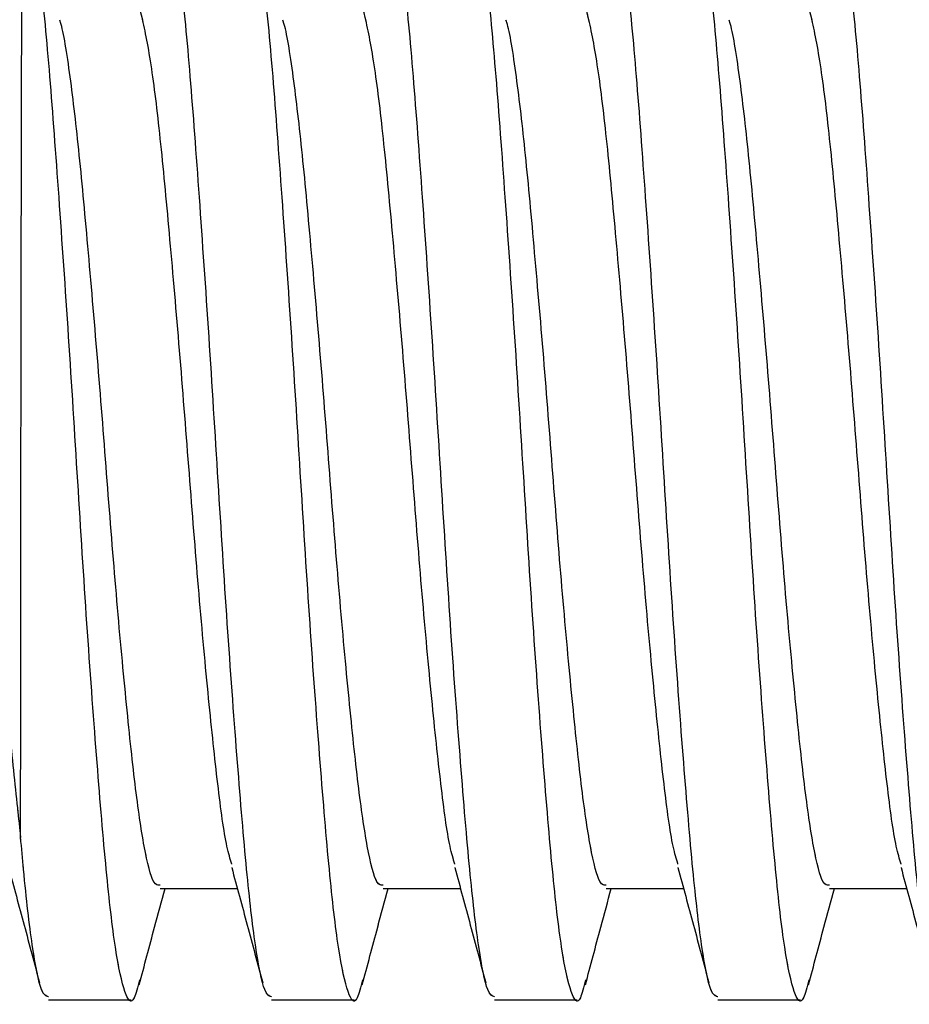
# Model space of a CAD drawing. Header units: inches. Extents: x 0.1 to 16.9, y 0.1 to 10.9.
# Tile 69 of 235: x 6.2692 to 6.3223, y 2.4881 to 2.547. Entities that reach past the tile are written whole.
import ezdxf

# ---------------------------------------------------------------- set-up
doc = ezdxf.new("R2010")
doc.units = ezdxf.units.IN
doc.header["$MEASUREMENT"] = 0
doc.linetypes.add('PHANTOM', pattern=[0.5, 0.25, -0.05, 0.05, -0.05, 0.05, -0.05])

msp = doc.modelspace()

# ---------------------------------------------------------------- linework, layer by layer
at = {"color": 7, "linetype": 'Continuous', "lineweight": 25}
for p, q in [((6.277562, 2.49504), (6.28218, 2.49504)), ((6.290896, 2.49504), (6.295513, 2.49504)), ((6.304229, 2.49504), (6.308846, 2.49504)), ((6.317562, 2.49504), (6.32218, 2.49504)), ((6.270889, 2.488374), (6.27583, 2.488374)), ((6.284222, 2.488374), (6.289164, 2.488374)), ((6.297556, 2.488374), (6.302497, 2.488374)), ((6.310889, 2.488374), (6.31583, 2.488374))]:
    msp.add_line(p, q, dxfattribs=at)
at = {"color": 7, "linetype": 'PHANTOM', "lineweight": 18}
for p, q in [((6.277562, 2.49504), (6.28218, 2.49504)), ((6.277562, 2.49504), (6.28218, 2.49504)), ((6.277562, 2.49504), (6.28218, 2.49504)), ((6.290896, 2.49504), (6.295513, 2.49504)), ((6.290896, 2.49504), (6.295513, 2.49504)), ((6.290896, 2.49504), (6.295513, 2.49504)), ((6.304229, 2.49504), (6.308846, 2.49504)), ((6.304229, 2.49504), (6.308846, 2.49504)), ((6.304229, 2.49504), (6.308846, 2.49504)), ((6.317562, 2.49504), (6.32218, 2.49504)), ((6.317562, 2.49504), (6.32218, 2.49504)), ((6.317562, 2.49504), (6.32218, 2.49504)), ((6.270889, 2.488374), (6.27583, 2.488374)), ((6.270889, 2.488374), (6.27583, 2.488374)), ((6.270889, 2.488374), (6.27583, 2.488374)), ((6.284222, 2.488374), (6.289164, 2.488374)), ((6.284222, 2.488374), (6.289164, 2.488374)), ((6.284222, 2.488374), (6.289164, 2.488374)), ((6.297556, 2.488374), (6.302497, 2.488374)), ((6.297556, 2.488374), (6.302497, 2.488374)), ((6.297556, 2.488374), (6.302497, 2.488374)), ((6.310889, 2.488374), (6.31583, 2.488374)), ((6.310889, 2.488374), (6.31583, 2.488374)), ((6.310889, 2.488374), (6.31583, 2.488374))]:
    msp.add_line(p, q, dxfattribs=at)
at = {"color": 7, "linetype": 'Continuous', "lineweight": 25}
for points, knots in [([(6.26923, 2.498082), (6.269231, 2.500591), (6.269233, 2.504517), (6.269238, 2.511037), (6.269244, 2.51648), (6.269251, 2.522138), (6.269259, 2.527728), (6.269268, 2.533198), (6.269277, 2.538294), (6.269287, 2.542962), (6.269297, 2.546993), (6.269306, 2.550318), (6.269318, 2.553556), (6.269325, 2.554401), (6.269329, 2.554937)], [0, 0, 0, 0, 0.1293041, 0.2022824, 0.2773771, 0.3503555, 0.4254502, 0.4984287, 0.5735236, 0.6465022, 0.7215972, 0.7945758, 0.8696708, 1, 1, 1, 1]), ([(6.276324, 2.489565), (6.27622, 2.489143), (6.275934, 2.487983), (6.27547, 2.488567), (6.274888, 2.491136), (6.274346, 2.495895), (6.273803, 2.502376), (6.273222, 2.510187), (6.272679, 2.518781), (6.272136, 2.527574), (6.271555, 2.535969), (6.271013, 2.543386), (6.270469, 2.549335), (6.269891, 2.553394), (6.269514, 2.554688), (6.269335, 2.55493), (6.269329, 2.554937)], [0, 0, 0, 0, 0.045119, 0.124024, 0.204309, 0.283214, 0.362118, 0.442404, 0.521309, 0.600213, 0.680499, 0.759404, 0.838308, 0.918594, 0.997498, 1, 1, 1, 1]), ([(6.284222, 2.488561), (6.284088, 2.488606), (6.283775, 2.48871), (6.283258, 2.491361), (6.28273, 2.495959), (6.282194, 2.50238), (6.281612, 2.510186), (6.28107, 2.518782), (6.280527, 2.527574), (6.279946, 2.535968), (6.279403, 2.543388), (6.27886, 2.549327), (6.278279, 2.553425), (6.277736, 2.555189), (6.277325, 2.555271), (6.27708, 2.554054), (6.277025, 2.553778)], [0, 0, 0, 0, 0.05693, 0.132156, 0.206043, 0.282789, 0.360878, 0.437624, 0.51437, 0.592459, 0.669205, 0.745951, 0.82404, 0.900786, 0.977532, 1, 1, 1, 1]), ([(6.289658, 2.489565), (6.289554, 2.489143), (6.289267, 2.487983), (6.288804, 2.488567), (6.288221, 2.491136), (6.287679, 2.495895), (6.287136, 2.502376), (6.286555, 2.510187), (6.286012, 2.518782), (6.28547, 2.527574), (6.284888, 2.535971), (6.284346, 2.543379), (6.283803, 2.549361), (6.283221, 2.553297), (6.282801, 2.555135), (6.282558, 2.554859), (6.282497, 2.55479)], [0, 0, 0, 0, 0.04407, 0.12114, 0.199559, 0.276629, 0.353699, 0.432118, 0.509188, 0.586258, 0.664677, 0.741747, 0.818817, 0.897236, 0.974306, 1, 1, 1, 1]), ([(6.297556, 2.488561), (6.297421, 2.488606), (6.297109, 2.48871), (6.296591, 2.491361), (6.296063, 2.495959), (6.295527, 2.50238), (6.294946, 2.510186), (6.294403, 2.518782), (6.29386, 2.527574), (6.293279, 2.535968), (6.292736, 2.543388), (6.292194, 2.549327), (6.291612, 2.553425), (6.291069, 2.555189), (6.290658, 2.555271), (6.290414, 2.554054), (6.290358, 2.553778)], [0, 0, 0, 0, 0.05693, 0.132156, 0.206043, 0.282789, 0.360878, 0.437624, 0.51437, 0.592459, 0.669205, 0.745951, 0.82404, 0.900786, 0.977532, 1, 1, 1, 1]), ([(6.302991, 2.489565), (6.302887, 2.489143), (6.3026, 2.487983), (6.302137, 2.488567), (6.301555, 2.491136), (6.301012, 2.495895), (6.30047, 2.502376), (6.299888, 2.510187), (6.299346, 2.518782), (6.298803, 2.527574), (6.298222, 2.535971), (6.297679, 2.543379), (6.297137, 2.549361), (6.296554, 2.553297), (6.296134, 2.555135), (6.295891, 2.554859), (6.29583, 2.55479)], [0, 0, 0, 0, 0.04407, 0.12114, 0.199559, 0.276629, 0.353699, 0.432118, 0.509188, 0.586258, 0.664677, 0.741747, 0.818817, 0.897236, 0.974306, 1, 1, 1, 1]), ([(6.310889, 2.488561), (6.310754, 2.488606), (6.310442, 2.48871), (6.309925, 2.491361), (6.309397, 2.495959), (6.30886, 2.50238), (6.308279, 2.510186), (6.307736, 2.518782), (6.307194, 2.527574), (6.306612, 2.535968), (6.30607, 2.543388), (6.305527, 2.549327), (6.304946, 2.553425), (6.304403, 2.555189), (6.303992, 2.555271), (6.303747, 2.554054), (6.303692, 2.553778)], [0, 0, 0, 0, 0.05693, 0.132156, 0.206043, 0.282789, 0.360878, 0.437624, 0.51437, 0.592459, 0.669205, 0.745951, 0.82404, 0.900786, 0.977532, 1, 1, 1, 1]), ([(6.316324, 2.489565), (6.31622, 2.489143), (6.315934, 2.487983), (6.31547, 2.488567), (6.314888, 2.491136), (6.314346, 2.495895), (6.313803, 2.502376), (6.313222, 2.510187), (6.312679, 2.518782), (6.312136, 2.527574), (6.311555, 2.535971), (6.311012, 2.543379), (6.31047, 2.549361), (6.309888, 2.553297), (6.309467, 2.555135), (6.309224, 2.554859), (6.309164, 2.55479)], [0, 0, 0, 0, 0.04407, 0.12114, 0.199559, 0.276629, 0.353699, 0.432118, 0.509188, 0.586258, 0.664677, 0.741747, 0.818817, 0.897236, 0.974306, 1, 1, 1, 1]), ([(6.324222, 2.488561), (6.324088, 2.488606), (6.323775, 2.48871), (6.323258, 2.491361), (6.32273, 2.495959), (6.322194, 2.50238), (6.321612, 2.510186), (6.32107, 2.518782), (6.320527, 2.527574), (6.319946, 2.535968), (6.319403, 2.543388), (6.31886, 2.549327), (6.318279, 2.553425), (6.317736, 2.555189), (6.317325, 2.555271), (6.31708, 2.554054), (6.317025, 2.553778)], [0, 0, 0, 0, 0.05693, 0.132156, 0.206043, 0.282789, 0.360878, 0.437624, 0.51437, 0.592459, 0.669205, 0.745951, 0.82404, 0.900786, 0.977532, 1, 1, 1, 1]), ([(6.281848, 2.496493), (6.281751, 2.496806), (6.281464, 2.497731), (6.281012, 2.50111), (6.28047, 2.506228), (6.279888, 2.512494), (6.279346, 2.519366), (6.278803, 2.526401), (6.278222, 2.533118), (6.277679, 2.539044), (6.277137, 2.543834), (6.276554, 2.546967), (6.276149, 2.548428), (6.275921, 2.548237), (6.275876, 2.548198)], [0, 0, 0, 0, 0.047357, 0.139816, 0.232275, 0.32636, 0.418818, 0.511277, 0.605362, 0.697821, 0.79028, 0.884365, 0.976824, 1, 1, 1, 1]), ([(6.295181, 2.496493), (6.295084, 2.496806), (6.294797, 2.497731), (6.294346, 2.50111), (6.293803, 2.506228), (6.293222, 2.512494), (6.292679, 2.519366), (6.292136, 2.526401), (6.291555, 2.533118), (6.291012, 2.539044), (6.29047, 2.543834), (6.289888, 2.546967), (6.289482, 2.548428), (6.289255, 2.548237), (6.289209, 2.548198)], [0, 0, 0, 0, 0.047357, 0.139816, 0.232275, 0.32636, 0.418818, 0.511277, 0.605362, 0.697821, 0.79028, 0.884365, 0.976824, 1, 1, 1, 1]), ([(6.308514, 2.496493), (6.308417, 2.496806), (6.308131, 2.497731), (6.307679, 2.50111), (6.307136, 2.506228), (6.306555, 2.512494), (6.306012, 2.519366), (6.30547, 2.526401), (6.304888, 2.533118), (6.304346, 2.539044), (6.303803, 2.543834), (6.303221, 2.546967), (6.302816, 2.548428), (6.302588, 2.548237), (6.302542, 2.548198)], [0, 0, 0, 0, 0.047357, 0.139816, 0.232275, 0.32636, 0.418818, 0.511277, 0.605362, 0.697821, 0.79028, 0.884365, 0.976824, 1, 1, 1, 1]), ([(6.321848, 2.496493), (6.321751, 2.496806), (6.321464, 2.497731), (6.321012, 2.50111), (6.32047, 2.506228), (6.319888, 2.512494), (6.319346, 2.519366), (6.318803, 2.526401), (6.318222, 2.533118), (6.317679, 2.539044), (6.317137, 2.543834), (6.316554, 2.546967), (6.316149, 2.548428), (6.315921, 2.548237), (6.315876, 2.548198)], [0, 0, 0, 0, 0.047357, 0.139816, 0.232275, 0.32636, 0.418818, 0.511277, 0.605362, 0.697821, 0.79028, 0.884365, 0.976824, 1, 1, 1, 1]), ([(6.277559, 2.495237), (6.277438, 2.495235), (6.277132, 2.49523), (6.276612, 2.497307), (6.27607, 2.501042), (6.275527, 2.506246), (6.274946, 2.51249), (6.274403, 2.519366), (6.27386, 2.526403), (6.273279, 2.533108), (6.272736, 2.539081), (6.272195, 2.543695), (6.271783, 2.54635), (6.271582, 2.546877), (6.271565, 2.546921)], [0, 0, 0, 0, 0.062359, 0.156241, 0.248501, 0.340761, 0.434643, 0.526903, 0.619163, 0.713045, 0.805305, 0.897565, 0.991447, 1, 1, 1, 1]), ([(6.290893, 2.495237), (6.290771, 2.495235), (6.290466, 2.49523), (6.289945, 2.497307), (6.289403, 2.501042), (6.28886, 2.506246), (6.288279, 2.51249), (6.287736, 2.519366), (6.287194, 2.526403), (6.286612, 2.533108), (6.286069, 2.539081), (6.285529, 2.543695), (6.285117, 2.54635), (6.284915, 2.546877), (6.284898, 2.546921)], [0, 0, 0, 0, 0.062359, 0.156241, 0.248501, 0.340761, 0.434643, 0.526903, 0.619163, 0.713045, 0.805305, 0.897565, 0.991447, 1, 1, 1, 1]), ([(6.304226, 2.495237), (6.304104, 2.495235), (6.303799, 2.49523), (6.303279, 2.497307), (6.302736, 2.501042), (6.302194, 2.506246), (6.301612, 2.51249), (6.30107, 2.519366), (6.300527, 2.526403), (6.299946, 2.533108), (6.299403, 2.539081), (6.298862, 2.543695), (6.29845, 2.54635), (6.298248, 2.546877), (6.298232, 2.546921)], [0, 0, 0, 0, 0.062359, 0.156241, 0.248501, 0.340761, 0.434643, 0.526903, 0.619163, 0.713045, 0.805305, 0.897565, 0.991447, 1, 1, 1, 1]), ([(6.317559, 2.495237), (6.317438, 2.495235), (6.317132, 2.49523), (6.316612, 2.497307), (6.31607, 2.501042), (6.315527, 2.506246), (6.314946, 2.51249), (6.314403, 2.519366), (6.31386, 2.526403), (6.313279, 2.533108), (6.312736, 2.539081), (6.312195, 2.543695), (6.311783, 2.54635), (6.311582, 2.546877), (6.311565, 2.546921)], [0, 0, 0, 0, 0.062359, 0.156241, 0.248501, 0.340761, 0.434643, 0.526903, 0.619163, 0.713045, 0.805305, 0.897565, 0.991447, 1, 1, 1, 1]), ([(6.264349, 2.544112), (6.264657, 2.542156), (6.265276, 2.538222), (6.266245, 2.529459), (6.267171, 2.519551), (6.267926, 2.510918), (6.268564, 2.504419), (6.268951, 2.500652), (6.269167, 2.498664), (6.26923, 2.498082)], [0, 0, 0, 0, 0.181178, 0.364479, 0.557394, 0.749995, 0.853543, 0.957092, 1, 1, 1, 1]), ([(6.270889, 2.488561), (6.270754, 2.488605), (6.270442, 2.488708), (6.269925, 2.491371), (6.269515, 2.494881), (6.269288, 2.497436), (6.26923, 2.498082)], [0, 0, 0, 0, 0.246409, 0.57201, 0.891816, 1, 1, 1, 1]), ([(6.268511, 2.496282), (6.26882, 2.495138), (6.269441, 2.492843), (6.270055, 2.490543), (6.270363, 2.489389)], [0, 0, 0, 0, 0.498306, 1, 1, 1, 1]), ([(6.281844, 2.496282), (6.282154, 2.495138), (6.282774, 2.492843), (6.283389, 2.490543), (6.283697, 2.489389)], [0, 0, 0, 0, 0.498306, 1, 1, 1, 1]), ([(6.295178, 2.496282), (6.295487, 2.495138), (6.296108, 2.492843), (6.296722, 2.490543), (6.29703, 2.489389)], [0, 0, 0, 0, 0.498306, 1, 1, 1, 1]), ([(6.308511, 2.496282), (6.30882, 2.495138), (6.309441, 2.492843), (6.310055, 2.490543), (6.310363, 2.489389)], [0, 0, 0, 0, 0.498306, 1, 1, 1, 1]), ([(6.321844, 2.496282), (6.322154, 2.495138), (6.322774, 2.492843), (6.323389, 2.490543), (6.323697, 2.489389)], [0, 0, 0, 0, 0.498306, 1, 1, 1, 1]), ([(6.276316, 2.48928), (6.276622, 2.490428), (6.277134, 2.49235), (6.277651, 2.494267), (6.277859, 2.49504)], [0, 0, 0, 0, 0.597231, 1, 1, 1, 1]), ([(6.289649, 2.48928), (6.289955, 2.490428), (6.290467, 2.49235), (6.290984, 2.494267), (6.291193, 2.49504)], [0, 0, 0, 0, 0.597231, 1, 1, 1, 1]), ([(6.302982, 2.48928), (6.303288, 2.490428), (6.303801, 2.49235), (6.304318, 2.494267), (6.304526, 2.49504)], [0, 0, 0, 0, 0.597231, 1, 1, 1, 1]), ([(6.316316, 2.48928), (6.316622, 2.490428), (6.317134, 2.49235), (6.317651, 2.494267), (6.317859, 2.49504)], [0, 0, 0, 0, 0.597231, 1, 1, 1, 1])]:
    msp.add_open_spline(points, degree=3, knots=knots, dxfattribs=at)
at = {"color": 7, "linetype": 'PHANTOM', "lineweight": 18}
for points, knots in [([(6.26923, 2.498082), (6.269231, 2.500591), (6.269233, 2.504517), (6.269238, 2.511037), (6.269244, 2.51648), (6.269251, 2.522138), (6.269259, 2.527728), (6.269268, 2.533198), (6.269277, 2.538294), (6.269287, 2.542962), (6.269297, 2.546993), (6.269306, 2.550318), (6.269318, 2.553556), (6.269325, 2.554401), (6.269329, 2.554937)], [0, 0, 0, 0, 0.1293041, 0.2022824, 0.2773771, 0.3503555, 0.4254502, 0.4984287, 0.5735236, 0.6465022, 0.7215972, 0.7945758, 0.8696708, 1, 1, 1, 1]), ([(6.26923, 2.498082), (6.269231, 2.500591), (6.269233, 2.504517), (6.269238, 2.511037), (6.269244, 2.51648), (6.269251, 2.522138), (6.269259, 2.527728), (6.269268, 2.533198), (6.269277, 2.538294), (6.269287, 2.542962), (6.269297, 2.546993), (6.269306, 2.550318), (6.269318, 2.553556), (6.269325, 2.554401), (6.269329, 2.554937)], [0, 0, 0, 0, 0.1293041, 0.2022824, 0.2773771, 0.3503555, 0.4254502, 0.4984287, 0.5735236, 0.6465022, 0.7215972, 0.7945758, 0.8696708, 1, 1, 1, 1]), ([(6.26923, 2.498082), (6.269231, 2.500591), (6.269233, 2.504517), (6.269238, 2.511037), (6.269244, 2.51648), (6.269251, 2.522138), (6.269259, 2.527728), (6.269268, 2.533198), (6.269277, 2.538294), (6.269287, 2.542962), (6.269297, 2.546993), (6.269306, 2.550318), (6.269318, 2.553556), (6.269325, 2.554401), (6.269329, 2.554937)], [0, 0, 0, 0, 0.129304, 0.202282, 0.277377, 0.350355, 0.42545, 0.498429, 0.573524, 0.646502, 0.721597, 0.794576, 0.869671, 1, 1, 1, 1]), ([(6.276324, 2.489565), (6.27622, 2.489143), (6.275934, 2.487983), (6.27547, 2.488567), (6.274888, 2.491136), (6.274346, 2.495895), (6.273803, 2.502376), (6.273222, 2.510187), (6.272679, 2.518781), (6.272136, 2.527574), (6.271555, 2.535969), (6.271013, 2.543386), (6.270469, 2.549335), (6.269891, 2.553394), (6.269514, 2.554688), (6.269335, 2.55493), (6.269329, 2.554937)], [0, 0, 0, 0, 0.045119, 0.124024, 0.204309, 0.283214, 0.362118, 0.442404, 0.521309, 0.600213, 0.680499, 0.759404, 0.838308, 0.918594, 0.997498, 1, 1, 1, 1]), ([(6.276324, 2.489565), (6.27622, 2.489143), (6.275934, 2.487983), (6.27547, 2.488567), (6.274888, 2.491136), (6.274346, 2.495895), (6.273803, 2.502376), (6.273222, 2.510187), (6.272679, 2.518781), (6.272136, 2.527574), (6.271555, 2.535969), (6.271013, 2.543386), (6.270469, 2.549335), (6.269891, 2.553394), (6.269514, 2.554688), (6.269335, 2.55493), (6.269329, 2.554937)], [0, 0, 0, 0, 0.045119, 0.1240236, 0.2043092, 0.2832138, 0.3621184, 0.4424041, 0.5213087, 0.6002133, 0.6804989, 0.7594035, 0.8383081, 0.9185938, 0.9974984, 1, 1, 1, 1]), ([(6.276324, 2.489565), (6.27622, 2.489143), (6.275934, 2.487983), (6.27547, 2.488567), (6.274888, 2.491136), (6.274346, 2.495895), (6.273803, 2.502376), (6.273222, 2.510187), (6.272679, 2.518781), (6.272136, 2.527574), (6.271555, 2.535969), (6.271013, 2.543386), (6.270469, 2.549335), (6.269891, 2.553394), (6.269514, 2.554688), (6.269335, 2.55493), (6.269329, 2.554937)], [0, 0, 0, 0, 0.045119, 0.124024, 0.204309, 0.283214, 0.362118, 0.442404, 0.521309, 0.600213, 0.680499, 0.759404, 0.838308, 0.918594, 0.997498, 1, 1, 1, 1]), ([(6.284222, 2.488561), (6.284088, 2.488606), (6.283775, 2.48871), (6.283258, 2.491361), (6.28273, 2.495959), (6.282194, 2.50238), (6.281612, 2.510186), (6.28107, 2.518782), (6.280527, 2.527574), (6.279946, 2.535968), (6.279403, 2.543388), (6.27886, 2.549327), (6.278279, 2.553425), (6.277736, 2.555189), (6.277325, 2.555271), (6.27708, 2.554054), (6.277025, 2.553778)], [0, 0, 0, 0, 0.05693, 0.132156, 0.206043, 0.282789, 0.360878, 0.437624, 0.51437, 0.592459, 0.669205, 0.745951, 0.82404, 0.900786, 0.977532, 1, 1, 1, 1]), ([(6.284222, 2.488561), (6.284088, 2.488606), (6.283775, 2.48871), (6.283258, 2.491361), (6.28273, 2.495959), (6.282194, 2.50238), (6.281612, 2.510186), (6.28107, 2.518782), (6.280527, 2.527574), (6.279946, 2.535968), (6.279403, 2.543388), (6.27886, 2.549327), (6.278279, 2.553425), (6.277736, 2.555189), (6.277325, 2.555271), (6.27708, 2.554054), (6.277025, 2.553778)], [0, 0, 0, 0, 0.05693, 0.132156, 0.206043, 0.282789, 0.360878, 0.437624, 0.51437, 0.592459, 0.669205, 0.745951, 0.82404, 0.900786, 0.977532, 1, 1, 1, 1]), ([(6.284222, 2.488561), (6.284088, 2.488606), (6.283775, 2.48871), (6.283258, 2.491361), (6.28273, 2.495959), (6.282194, 2.50238), (6.281612, 2.510186), (6.28107, 2.518782), (6.280527, 2.527574), (6.279946, 2.535968), (6.279403, 2.543388), (6.27886, 2.549327), (6.278279, 2.553425), (6.277736, 2.555189), (6.277325, 2.555271), (6.27708, 2.554054), (6.277025, 2.553778)], [0, 0, 0, 0, 0.05693, 0.132156, 0.206043, 0.282789, 0.360878, 0.437624, 0.51437, 0.592459, 0.669205, 0.745951, 0.82404, 0.900786, 0.977532, 1, 1, 1, 1]), ([(6.289658, 2.489565), (6.289554, 2.489143), (6.289267, 2.487983), (6.288804, 2.488567), (6.288221, 2.491136), (6.287679, 2.495895), (6.287136, 2.502376), (6.286555, 2.510187), (6.286012, 2.518782), (6.28547, 2.527574), (6.284888, 2.535971), (6.284346, 2.543379), (6.283803, 2.549361), (6.283221, 2.553297), (6.282801, 2.555135), (6.282558, 2.554859), (6.282497, 2.55479)], [0, 0, 0, 0, 0.04407, 0.12114, 0.199559, 0.276629, 0.353699, 0.432118, 0.509188, 0.586258, 0.664677, 0.741747, 0.818817, 0.897236, 0.974306, 1, 1, 1, 1]), ([(6.289658, 2.489565), (6.289554, 2.489143), (6.289267, 2.487983), (6.288804, 2.488567), (6.288221, 2.491136), (6.287679, 2.495895), (6.287136, 2.502376), (6.286555, 2.510187), (6.286012, 2.518782), (6.28547, 2.527574), (6.284888, 2.535971), (6.284346, 2.543379), (6.283803, 2.549361), (6.283221, 2.553297), (6.282801, 2.555135), (6.282558, 2.554859), (6.282497, 2.55479)], [0, 0, 0, 0, 0.04407, 0.12114, 0.199559, 0.276629, 0.353699, 0.432118, 0.509188, 0.586258, 0.664677, 0.741747, 0.818817, 0.897236, 0.974306, 1, 1, 1, 1]), ([(6.289658, 2.489565), (6.289554, 2.489143), (6.289267, 2.487983), (6.288804, 2.488567), (6.288221, 2.491136), (6.287679, 2.495895), (6.287136, 2.502376), (6.286555, 2.510187), (6.286012, 2.518782), (6.28547, 2.527574), (6.284888, 2.535971), (6.284346, 2.543379), (6.283803, 2.549361), (6.283221, 2.553297), (6.282801, 2.555135), (6.282558, 2.554859), (6.282497, 2.55479)], [0, 0, 0, 0, 0.04407, 0.12114, 0.199559, 0.276629, 0.353699, 0.432118, 0.509188, 0.586258, 0.664677, 0.741747, 0.818817, 0.897236, 0.974306, 1, 1, 1, 1]), ([(6.297556, 2.488561), (6.297421, 2.488606), (6.297109, 2.48871), (6.296591, 2.491361), (6.296063, 2.495959), (6.295527, 2.50238), (6.294946, 2.510186), (6.294403, 2.518782), (6.29386, 2.527574), (6.293279, 2.535968), (6.292736, 2.543388), (6.292194, 2.549327), (6.291612, 2.553425), (6.291069, 2.555189), (6.290658, 2.555271), (6.290414, 2.554054), (6.290358, 2.553778)], [0, 0, 0, 0, 0.05693, 0.132156, 0.206043, 0.282789, 0.360878, 0.437624, 0.51437, 0.592459, 0.669205, 0.745951, 0.82404, 0.900786, 0.977532, 1, 1, 1, 1]), ([(6.297556, 2.488561), (6.297421, 2.488606), (6.297109, 2.48871), (6.296591, 2.491361), (6.296063, 2.495959), (6.295527, 2.50238), (6.294946, 2.510186), (6.294403, 2.518782), (6.29386, 2.527574), (6.293279, 2.535968), (6.292736, 2.543388), (6.292194, 2.549327), (6.291612, 2.553425), (6.291069, 2.555189), (6.290658, 2.555271), (6.290414, 2.554054), (6.290358, 2.553778)], [0, 0, 0, 0, 0.05693, 0.132156, 0.206043, 0.282789, 0.360878, 0.437624, 0.51437, 0.592459, 0.669205, 0.745951, 0.82404, 0.900786, 0.977532, 1, 1, 1, 1]), ([(6.297556, 2.488561), (6.297421, 2.488606), (6.297109, 2.48871), (6.296591, 2.491361), (6.296063, 2.495959), (6.295527, 2.50238), (6.294946, 2.510186), (6.294403, 2.518782), (6.29386, 2.527574), (6.293279, 2.535968), (6.292736, 2.543388), (6.292194, 2.549327), (6.291612, 2.553425), (6.291069, 2.555189), (6.290658, 2.555271), (6.290414, 2.554054), (6.290358, 2.553778)], [0, 0, 0, 0, 0.05693, 0.132156, 0.206043, 0.282789, 0.360878, 0.437624, 0.51437, 0.592459, 0.669205, 0.745951, 0.82404, 0.900786, 0.977532, 1, 1, 1, 1]), ([(6.302991, 2.489565), (6.302887, 2.489143), (6.3026, 2.487983), (6.302137, 2.488567), (6.301555, 2.491136), (6.301012, 2.495895), (6.30047, 2.502376), (6.299888, 2.510187), (6.299346, 2.518782), (6.298803, 2.527574), (6.298222, 2.535971), (6.297679, 2.543379), (6.297137, 2.549361), (6.296554, 2.553297), (6.296134, 2.555135), (6.295891, 2.554859), (6.29583, 2.55479)], [0, 0, 0, 0, 0.04407, 0.12114, 0.199559, 0.276629, 0.353699, 0.432118, 0.509188, 0.586258, 0.664677, 0.741747, 0.818817, 0.897236, 0.974306, 1, 1, 1, 1]), ([(6.302991, 2.489565), (6.302887, 2.489143), (6.3026, 2.487983), (6.302137, 2.488567), (6.301555, 2.491136), (6.301012, 2.495895), (6.30047, 2.502376), (6.299888, 2.510187), (6.299346, 2.518782), (6.298803, 2.527574), (6.298222, 2.535971), (6.297679, 2.543379), (6.297137, 2.549361), (6.296554, 2.553297), (6.296134, 2.555135), (6.295891, 2.554859), (6.29583, 2.55479)], [0, 0, 0, 0, 0.04407, 0.12114, 0.199559, 0.276629, 0.353699, 0.432118, 0.509188, 0.586258, 0.664677, 0.741747, 0.818817, 0.897236, 0.974306, 1, 1, 1, 1]), ([(6.302991, 2.489565), (6.302887, 2.489143), (6.3026, 2.487983), (6.302137, 2.488567), (6.301555, 2.491136), (6.301012, 2.495895), (6.30047, 2.502376), (6.299888, 2.510187), (6.299346, 2.518782), (6.298803, 2.527574), (6.298222, 2.535971), (6.297679, 2.543379), (6.297137, 2.549361), (6.296554, 2.553297), (6.296134, 2.555135), (6.295891, 2.554859), (6.29583, 2.55479)], [0, 0, 0, 0, 0.0440699, 0.1211399, 0.1995589, 0.2766289, 0.3536989, 0.4321179, 0.5091879, 0.5862579, 0.6646769, 0.7417469, 0.8188169, 0.8972359, 0.9743059, 1, 1, 1, 1]), ([(6.310889, 2.488561), (6.310754, 2.488606), (6.310442, 2.48871), (6.309925, 2.491361), (6.309397, 2.495959), (6.30886, 2.50238), (6.308279, 2.510186), (6.307736, 2.518782), (6.307194, 2.527574), (6.306612, 2.535968), (6.30607, 2.543388), (6.305527, 2.549327), (6.304946, 2.553425), (6.304403, 2.555189), (6.303992, 2.555271), (6.303747, 2.554054), (6.303692, 2.553778)], [0, 0, 0, 0, 0.05693, 0.132156, 0.206043, 0.282789, 0.360878, 0.437624, 0.51437, 0.592459, 0.669205, 0.745951, 0.82404, 0.900786, 0.977532, 1, 1, 1, 1]), ([(6.310889, 2.488561), (6.310754, 2.488606), (6.310442, 2.48871), (6.309925, 2.491361), (6.309397, 2.495959), (6.30886, 2.50238), (6.308279, 2.510186), (6.307736, 2.518782), (6.307194, 2.527574), (6.306612, 2.535968), (6.30607, 2.543388), (6.305527, 2.549327), (6.304946, 2.553425), (6.304403, 2.555189), (6.303992, 2.555271), (6.303747, 2.554054), (6.303692, 2.553778)], [0, 0, 0, 0, 0.05693, 0.132156, 0.206043, 0.282789, 0.360878, 0.437624, 0.51437, 0.592459, 0.669205, 0.745951, 0.82404, 0.900786, 0.977532, 1, 1, 1, 1]), ([(6.310889, 2.488561), (6.310754, 2.488606), (6.310442, 2.48871), (6.309925, 2.491361), (6.309397, 2.495959), (6.30886, 2.50238), (6.308279, 2.510186), (6.307736, 2.518782), (6.307194, 2.527574), (6.306612, 2.535968), (6.30607, 2.543388), (6.305527, 2.549327), (6.304946, 2.553425), (6.304403, 2.555189), (6.303992, 2.555271), (6.303747, 2.554054), (6.303692, 2.553778)], [0, 0, 0, 0, 0.05693, 0.132156, 0.206043, 0.282789, 0.360878, 0.437624, 0.51437, 0.592459, 0.669205, 0.745951, 0.82404, 0.900786, 0.977532, 1, 1, 1, 1]), ([(6.316324, 2.489565), (6.31622, 2.489143), (6.315934, 2.487983), (6.31547, 2.488567), (6.314888, 2.491136), (6.314346, 2.495895), (6.313803, 2.502376), (6.313222, 2.510187), (6.312679, 2.518782), (6.312136, 2.527574), (6.311555, 2.535971), (6.311012, 2.543379), (6.31047, 2.549361), (6.309888, 2.553297), (6.309467, 2.555135), (6.309224, 2.554859), (6.309164, 2.55479)], [0, 0, 0, 0, 0.04407, 0.12114, 0.199559, 0.276629, 0.353699, 0.432118, 0.509188, 0.586258, 0.664677, 0.741747, 0.818817, 0.897236, 0.974306, 1, 1, 1, 1]), ([(6.316324, 2.489565), (6.31622, 2.489143), (6.315934, 2.487983), (6.31547, 2.488567), (6.314888, 2.491136), (6.314346, 2.495895), (6.313803, 2.502376), (6.313222, 2.510187), (6.312679, 2.518782), (6.312136, 2.527574), (6.311555, 2.535971), (6.311012, 2.543379), (6.31047, 2.549361), (6.309888, 2.553297), (6.309467, 2.555135), (6.309224, 2.554859), (6.309164, 2.55479)], [0, 0, 0, 0, 0.04407, 0.12114, 0.199559, 0.276629, 0.353699, 0.432118, 0.509188, 0.586258, 0.664677, 0.741747, 0.818817, 0.897236, 0.974306, 1, 1, 1, 1]), ([(6.316324, 2.489565), (6.31622, 2.489143), (6.315934, 2.487983), (6.31547, 2.488567), (6.314888, 2.491136), (6.314346, 2.495895), (6.313803, 2.502376), (6.313222, 2.510187), (6.312679, 2.518782), (6.312136, 2.527574), (6.311555, 2.535971), (6.311012, 2.543379), (6.31047, 2.549361), (6.309888, 2.553297), (6.309467, 2.555135), (6.309224, 2.554859), (6.309164, 2.55479)], [0, 0, 0, 0, 0.04407, 0.12114, 0.199559, 0.276629, 0.353699, 0.432118, 0.509188, 0.586258, 0.664677, 0.741747, 0.818817, 0.897236, 0.974306, 1, 1, 1, 1]), ([(6.324222, 2.488561), (6.324088, 2.488606), (6.323775, 2.48871), (6.323258, 2.491361), (6.32273, 2.495959), (6.322194, 2.50238), (6.321612, 2.510186), (6.32107, 2.518782), (6.320527, 2.527574), (6.319946, 2.535968), (6.319403, 2.543388), (6.31886, 2.549327), (6.318279, 2.553425), (6.317736, 2.555189), (6.317325, 2.555271), (6.31708, 2.554054), (6.317025, 2.553778)], [0, 0, 0, 0, 0.05693, 0.132156, 0.206043, 0.282789, 0.360878, 0.437624, 0.51437, 0.592459, 0.669205, 0.745951, 0.82404, 0.900786, 0.977532, 1, 1, 1, 1]), ([(6.324222, 2.488561), (6.324088, 2.488606), (6.323775, 2.48871), (6.323258, 2.491361), (6.32273, 2.495959), (6.322194, 2.50238), (6.321612, 2.510186), (6.32107, 2.518782), (6.320527, 2.527574), (6.319946, 2.535968), (6.319403, 2.543388), (6.31886, 2.549327), (6.318279, 2.553425), (6.317736, 2.555189), (6.317325, 2.555271), (6.31708, 2.554054), (6.317025, 2.553778)], [0, 0, 0, 0, 0.05693, 0.132156, 0.206043, 0.282789, 0.360878, 0.437624, 0.51437, 0.592459, 0.669205, 0.745951, 0.82404, 0.900786, 0.977532, 1, 1, 1, 1]), ([(6.324222, 2.488561), (6.324088, 2.488606), (6.323775, 2.48871), (6.323258, 2.491361), (6.32273, 2.495959), (6.322194, 2.50238), (6.321612, 2.510186), (6.32107, 2.518782), (6.320527, 2.527574), (6.319946, 2.535968), (6.319403, 2.543388), (6.31886, 2.549327), (6.318279, 2.553425), (6.317736, 2.555189), (6.317325, 2.555271), (6.31708, 2.554054), (6.317025, 2.553778)], [0, 0, 0, 0, 0.05693, 0.132156, 0.206043, 0.282789, 0.360878, 0.437624, 0.51437, 0.592459, 0.669205, 0.745951, 0.82404, 0.900786, 0.977532, 1, 1, 1, 1]), ([(6.281848, 2.496493), (6.281751, 2.496806), (6.281464, 2.497731), (6.281012, 2.50111), (6.28047, 2.506228), (6.279888, 2.512494), (6.279346, 2.519366), (6.278803, 2.526401), (6.278222, 2.533118), (6.277679, 2.539044), (6.277137, 2.543834), (6.276554, 2.546967), (6.276149, 2.548428), (6.275921, 2.548237), (6.275876, 2.548198)], [0, 0, 0, 0, 0.047357, 0.139816, 0.232275, 0.32636, 0.418818, 0.511277, 0.605362, 0.697821, 0.79028, 0.884365, 0.976824, 1, 1, 1, 1]), ([(6.281848, 2.496493), (6.281751, 2.496806), (6.281464, 2.497731), (6.281012, 2.50111), (6.28047, 2.506228), (6.279888, 2.512494), (6.279346, 2.519366), (6.278803, 2.526401), (6.278222, 2.533118), (6.277679, 2.539044), (6.277137, 2.543834), (6.276554, 2.546967), (6.276149, 2.548428), (6.275921, 2.548237), (6.275876, 2.548198)], [0, 0, 0, 0, 0.047357, 0.139816, 0.232275, 0.32636, 0.418818, 0.511277, 0.605362, 0.697821, 0.79028, 0.884365, 0.976824, 1, 1, 1, 1]), ([(6.281848, 2.496493), (6.281751, 2.496806), (6.281464, 2.497731), (6.281012, 2.50111), (6.28047, 2.506228), (6.279888, 2.512494), (6.279346, 2.519366), (6.278803, 2.526401), (6.278222, 2.533118), (6.277679, 2.539044), (6.277137, 2.543834), (6.276554, 2.546967), (6.276149, 2.548428), (6.275921, 2.548237), (6.275876, 2.548198)], [0, 0, 0, 0, 0.0473569, 0.1398159, 0.2322748, 0.3263596, 0.4188185, 0.5112774, 0.6053622, 0.6978211, 0.79028, 0.8843648, 0.9768237, 1, 1, 1, 1]), ([(6.295181, 2.496493), (6.295084, 2.496806), (6.294797, 2.497731), (6.294346, 2.50111), (6.293803, 2.506228), (6.293222, 2.512494), (6.292679, 2.519366), (6.292136, 2.526401), (6.291555, 2.533118), (6.291012, 2.539044), (6.29047, 2.543834), (6.289888, 2.546967), (6.289482, 2.548428), (6.289255, 2.548237), (6.289209, 2.548198)], [0, 0, 0, 0, 0.047357, 0.139816, 0.232275, 0.32636, 0.418818, 0.511277, 0.605362, 0.697821, 0.79028, 0.884365, 0.976824, 1, 1, 1, 1]), ([(6.295181, 2.496493), (6.295084, 2.496806), (6.294797, 2.497731), (6.294346, 2.50111), (6.293803, 2.506228), (6.293222, 2.512494), (6.292679, 2.519366), (6.292136, 2.526401), (6.291555, 2.533118), (6.291012, 2.539044), (6.29047, 2.543834), (6.289888, 2.546967), (6.289482, 2.548428), (6.289255, 2.548237), (6.289209, 2.548198)], [0, 0, 0, 0, 0.047357, 0.139816, 0.232275, 0.32636, 0.418818, 0.511277, 0.605362, 0.697821, 0.79028, 0.884365, 0.976824, 1, 1, 1, 1]), ([(6.295181, 2.496493), (6.295084, 2.496806), (6.294797, 2.497731), (6.294346, 2.50111), (6.293803, 2.506228), (6.293222, 2.512494), (6.292679, 2.519366), (6.292136, 2.526401), (6.291555, 2.533118), (6.291012, 2.539044), (6.29047, 2.543834), (6.289888, 2.546967), (6.289482, 2.548428), (6.289255, 2.548237), (6.289209, 2.548198)], [0, 0, 0, 0, 0.0473569, 0.1398159, 0.2322748, 0.3263596, 0.4188185, 0.5112774, 0.6053622, 0.6978211, 0.79028, 0.8843648, 0.9768237, 1, 1, 1, 1]), ([(6.308514, 2.496493), (6.308417, 2.496806), (6.308131, 2.497731), (6.307679, 2.50111), (6.307136, 2.506228), (6.306555, 2.512494), (6.306012, 2.519366), (6.30547, 2.526401), (6.304888, 2.533118), (6.304346, 2.539044), (6.303803, 2.543834), (6.303221, 2.546967), (6.302816, 2.548428), (6.302588, 2.548237), (6.302542, 2.548198)], [0, 0, 0, 0, 0.047357, 0.139816, 0.232275, 0.32636, 0.418818, 0.511277, 0.605362, 0.697821, 0.79028, 0.884365, 0.976824, 1, 1, 1, 1]), ([(6.308514, 2.496493), (6.308417, 2.496806), (6.308131, 2.497731), (6.307679, 2.50111), (6.307136, 2.506228), (6.306555, 2.512494), (6.306012, 2.519366), (6.30547, 2.526401), (6.304888, 2.533118), (6.304346, 2.539044), (6.303803, 2.543834), (6.303221, 2.546967), (6.302816, 2.548428), (6.302588, 2.548237), (6.302542, 2.548198)], [0, 0, 0, 0, 0.0473569, 0.1398159, 0.2322748, 0.3263596, 0.4188185, 0.5112774, 0.6053622, 0.6978211, 0.79028, 0.8843648, 0.9768237, 1, 1, 1, 1]), ([(6.308514, 2.496493), (6.308417, 2.496806), (6.308131, 2.497731), (6.307679, 2.50111), (6.307136, 2.506228), (6.306555, 2.512494), (6.306012, 2.519366), (6.30547, 2.526401), (6.304888, 2.533118), (6.304346, 2.539044), (6.303803, 2.543834), (6.303221, 2.546967), (6.302816, 2.548428), (6.302588, 2.548237), (6.302542, 2.548198)], [0, 0, 0, 0, 0.047357, 0.139816, 0.232275, 0.32636, 0.418818, 0.511277, 0.605362, 0.697821, 0.79028, 0.884365, 0.976824, 1, 1, 1, 1]), ([(6.321848, 2.496493), (6.321751, 2.496806), (6.321464, 2.497731), (6.321012, 2.50111), (6.32047, 2.506228), (6.319888, 2.512494), (6.319346, 2.519366), (6.318803, 2.526401), (6.318222, 2.533118), (6.317679, 2.539044), (6.317137, 2.543834), (6.316554, 2.546967), (6.316149, 2.548428), (6.315921, 2.548237), (6.315876, 2.548198)], [0, 0, 0, 0, 0.047357, 0.139816, 0.232275, 0.32636, 0.418818, 0.511277, 0.605362, 0.697821, 0.79028, 0.884365, 0.976824, 1, 1, 1, 1]), ([(6.321848, 2.496493), (6.321751, 2.496806), (6.321464, 2.497731), (6.321012, 2.50111), (6.32047, 2.506228), (6.319888, 2.512494), (6.319346, 2.519366), (6.318803, 2.526401), (6.318222, 2.533118), (6.317679, 2.539044), (6.317137, 2.543834), (6.316554, 2.546967), (6.316149, 2.548428), (6.315921, 2.548237), (6.315876, 2.548198)], [0, 0, 0, 0, 0.047357, 0.139816, 0.232275, 0.32636, 0.418818, 0.511277, 0.605362, 0.697821, 0.79028, 0.884365, 0.976824, 1, 1, 1, 1]), ([(6.321848, 2.496493), (6.321751, 2.496806), (6.321464, 2.497731), (6.321012, 2.50111), (6.32047, 2.506228), (6.319888, 2.512494), (6.319346, 2.519366), (6.318803, 2.526401), (6.318222, 2.533118), (6.317679, 2.539044), (6.317137, 2.543834), (6.316554, 2.546967), (6.316149, 2.548428), (6.315921, 2.548237), (6.315876, 2.548198)], [0, 0, 0, 0, 0.0473569, 0.1398159, 0.2322748, 0.3263596, 0.4188185, 0.5112774, 0.6053622, 0.6978211, 0.79028, 0.8843648, 0.9768237, 1, 1, 1, 1]), ([(6.277559, 2.495237), (6.277438, 2.495235), (6.277132, 2.49523), (6.276612, 2.497307), (6.27607, 2.501042), (6.275527, 2.506246), (6.274946, 2.51249), (6.274403, 2.519366), (6.27386, 2.526403), (6.273279, 2.533108), (6.272736, 2.539081), (6.272195, 2.543695), (6.271783, 2.54635), (6.271582, 2.546877), (6.271565, 2.546921)], [0, 0, 0, 0, 0.062359, 0.156241, 0.248501, 0.340761, 0.434643, 0.526903, 0.619163, 0.713045, 0.805305, 0.897565, 0.991447, 1, 1, 1, 1]), ([(6.277559, 2.495237), (6.277438, 2.495235), (6.277132, 2.49523), (6.276612, 2.497307), (6.27607, 2.501042), (6.275527, 2.506246), (6.274946, 2.51249), (6.274403, 2.519366), (6.27386, 2.526403), (6.273279, 2.533108), (6.272736, 2.539081), (6.272195, 2.543695), (6.271783, 2.54635), (6.271582, 2.546877), (6.271565, 2.546921)], [0, 0, 0, 0, 0.0623592, 0.1562414, 0.2485012, 0.3407611, 0.4346432, 0.5269031, 0.6191629, 0.7130451, 0.805305, 0.8975648, 0.991447, 1, 1, 1, 1]), ([(6.277559, 2.495237), (6.277438, 2.495235), (6.277132, 2.49523), (6.276612, 2.497307), (6.27607, 2.501042), (6.275527, 2.506246), (6.274946, 2.51249), (6.274403, 2.519366), (6.27386, 2.526403), (6.273279, 2.533108), (6.272736, 2.539081), (6.272195, 2.543695), (6.271783, 2.54635), (6.271582, 2.546877), (6.271565, 2.546921)], [0, 0, 0, 0, 0.062359, 0.156241, 0.248501, 0.340761, 0.434643, 0.526903, 0.619163, 0.713045, 0.805305, 0.897565, 0.991447, 1, 1, 1, 1]), ([(6.290893, 2.495237), (6.290771, 2.495235), (6.290466, 2.49523), (6.289945, 2.497307), (6.289403, 2.501042), (6.28886, 2.506246), (6.288279, 2.51249), (6.287736, 2.519366), (6.287194, 2.526403), (6.286612, 2.533108), (6.286069, 2.539081), (6.285529, 2.543695), (6.285117, 2.54635), (6.284915, 2.546877), (6.284898, 2.546921)], [0, 0, 0, 0, 0.062359, 0.156241, 0.248501, 0.340761, 0.434643, 0.526903, 0.619163, 0.713045, 0.805305, 0.897565, 0.991447, 1, 1, 1, 1]), ([(6.290893, 2.495237), (6.290771, 2.495235), (6.290466, 2.49523), (6.289945, 2.497307), (6.289403, 2.501042), (6.28886, 2.506246), (6.288279, 2.51249), (6.287736, 2.519366), (6.287194, 2.526403), (6.286612, 2.533108), (6.286069, 2.539081), (6.285529, 2.543695), (6.285117, 2.54635), (6.284915, 2.546877), (6.284898, 2.546921)], [0, 0, 0, 0, 0.0623592, 0.1562414, 0.2485012, 0.3407611, 0.4346432, 0.5269031, 0.6191629, 0.7130451, 0.805305, 0.8975648, 0.991447, 1, 1, 1, 1]), ([(6.290893, 2.495237), (6.290771, 2.495235), (6.290466, 2.49523), (6.289945, 2.497307), (6.289403, 2.501042), (6.28886, 2.506246), (6.288279, 2.51249), (6.287736, 2.519366), (6.287194, 2.526403), (6.286612, 2.533108), (6.286069, 2.539081), (6.285529, 2.543695), (6.285117, 2.54635), (6.284915, 2.546877), (6.284898, 2.546921)], [0, 0, 0, 0, 0.062359, 0.156241, 0.248501, 0.340761, 0.434643, 0.526903, 0.619163, 0.713045, 0.805305, 0.897565, 0.991447, 1, 1, 1, 1]), ([(6.304226, 2.495237), (6.304104, 2.495235), (6.303799, 2.49523), (6.303279, 2.497307), (6.302736, 2.501042), (6.302194, 2.506246), (6.301612, 2.51249), (6.30107, 2.519366), (6.300527, 2.526403), (6.299946, 2.533108), (6.299403, 2.539081), (6.298862, 2.543695), (6.29845, 2.54635), (6.298248, 2.546877), (6.298232, 2.546921)], [0, 0, 0, 0, 0.062359, 0.156241, 0.248501, 0.340761, 0.434643, 0.526903, 0.619163, 0.713045, 0.805305, 0.897565, 0.991447, 1, 1, 1, 1]), ([(6.304226, 2.495237), (6.304104, 2.495235), (6.303799, 2.49523), (6.303279, 2.497307), (6.302736, 2.501042), (6.302194, 2.506246), (6.301612, 2.51249), (6.30107, 2.519366), (6.300527, 2.526403), (6.299946, 2.533108), (6.299403, 2.539081), (6.298862, 2.543695), (6.29845, 2.54635), (6.298248, 2.546877), (6.298232, 2.546921)], [0, 0, 0, 0, 0.062359, 0.156241, 0.248501, 0.340761, 0.434643, 0.526903, 0.619163, 0.713045, 0.805305, 0.897565, 0.991447, 1, 1, 1, 1]), ([(6.304226, 2.495237), (6.304104, 2.495235), (6.303799, 2.49523), (6.303279, 2.497307), (6.302736, 2.501042), (6.302194, 2.506246), (6.301612, 2.51249), (6.30107, 2.519366), (6.300527, 2.526403), (6.299946, 2.533108), (6.299403, 2.539081), (6.298862, 2.543695), (6.29845, 2.54635), (6.298248, 2.546877), (6.298232, 2.546921)], [0, 0, 0, 0, 0.062359, 0.156241, 0.248501, 0.340761, 0.434643, 0.526903, 0.619163, 0.713045, 0.805305, 0.897565, 0.991447, 1, 1, 1, 1]), ([(6.317559, 2.495237), (6.317438, 2.495235), (6.317132, 2.49523), (6.316612, 2.497307), (6.31607, 2.501042), (6.315527, 2.506246), (6.314946, 2.51249), (6.314403, 2.519366), (6.31386, 2.526403), (6.313279, 2.533108), (6.312736, 2.539081), (6.312195, 2.543695), (6.311783, 2.54635), (6.311582, 2.546877), (6.311565, 2.546921)], [0, 0, 0, 0, 0.062359, 0.156241, 0.248501, 0.340761, 0.434643, 0.526903, 0.619163, 0.713045, 0.805305, 0.897565, 0.991447, 1, 1, 1, 1]), ([(6.317559, 2.495237), (6.317438, 2.495235), (6.317132, 2.49523), (6.316612, 2.497307), (6.31607, 2.501042), (6.315527, 2.506246), (6.314946, 2.51249), (6.314403, 2.519366), (6.31386, 2.526403), (6.313279, 2.533108), (6.312736, 2.539081), (6.312195, 2.543695), (6.311783, 2.54635), (6.311582, 2.546877), (6.311565, 2.546921)], [0, 0, 0, 0, 0.0623592, 0.1562414, 0.2485012, 0.3407611, 0.4346432, 0.5269031, 0.6191629, 0.7130451, 0.805305, 0.8975648, 0.991447, 1, 1, 1, 1]), ([(6.317559, 2.495237), (6.317438, 2.495235), (6.317132, 2.49523), (6.316612, 2.497307), (6.31607, 2.501042), (6.315527, 2.506246), (6.314946, 2.51249), (6.314403, 2.519366), (6.31386, 2.526403), (6.313279, 2.533108), (6.312736, 2.539081), (6.312195, 2.543695), (6.311783, 2.54635), (6.311582, 2.546877), (6.311565, 2.546921)], [0, 0, 0, 0, 0.062359, 0.156241, 0.248501, 0.340761, 0.434643, 0.526903, 0.619163, 0.713045, 0.805305, 0.897565, 0.991447, 1, 1, 1, 1]), ([(6.264349, 2.544112), (6.264657, 2.542156), (6.265276, 2.538222), (6.266245, 2.529459), (6.267171, 2.519551), (6.267926, 2.510918), (6.268564, 2.504419), (6.268951, 2.500652), (6.269167, 2.498664), (6.26923, 2.498082)], [0, 0, 0, 0, 0.181178, 0.364479, 0.557394, 0.749995, 0.853543, 0.957092, 1, 1, 1, 1]), ([(6.264349, 2.544112), (6.264657, 2.542156), (6.265276, 2.538222), (6.266245, 2.529459), (6.267171, 2.519551), (6.267926, 2.510918), (6.268564, 2.504419), (6.268951, 2.500652), (6.269167, 2.498664), (6.26923, 2.498082)], [0, 0, 0, 0, 0.181178, 0.364479, 0.557394, 0.749995, 0.853543, 0.957092, 1, 1, 1, 1]), ([(6.264349, 2.544112), (6.264657, 2.542156), (6.265276, 2.538222), (6.266245, 2.529459), (6.267171, 2.519551), (6.267926, 2.510918), (6.268564, 2.504419), (6.268951, 2.500652), (6.269167, 2.498664), (6.26923, 2.498082)], [0, 0, 0, 0, 0.181178, 0.364479, 0.557394, 0.749995, 0.853543, 0.957092, 1, 1, 1, 1]), ([(6.270889, 2.488561), (6.270754, 2.488605), (6.270442, 2.488708), (6.269925, 2.491371), (6.269515, 2.494881), (6.269288, 2.497436), (6.26923, 2.498082)], [0, 0, 0, 0, 0.246409, 0.57201, 0.891816, 1, 1, 1, 1]), ([(6.270889, 2.488561), (6.270754, 2.488605), (6.270442, 2.488708), (6.269925, 2.491371), (6.269515, 2.494881), (6.269288, 2.497436), (6.26923, 2.498082)], [0, 0, 0, 0, 0.246409, 0.57201, 0.891816, 1, 1, 1, 1]), ([(6.270889, 2.488561), (6.270754, 2.488605), (6.270442, 2.488708), (6.269925, 2.491371), (6.269515, 2.494881), (6.269288, 2.497436), (6.26923, 2.498082)], [0, 0, 0, 0, 0.246409, 0.57201, 0.891816, 1, 1, 1, 1]), ([(6.268511, 2.496282), (6.26882, 2.495138), (6.269441, 2.492843), (6.270055, 2.490543), (6.270363, 2.489389)], [0, 0, 0, 0, 0.4983057, 1, 1, 1, 1]), ([(6.268511, 2.496282), (6.26882, 2.495138), (6.269441, 2.492843), (6.270055, 2.490543), (6.270363, 2.489389)], [0, 0, 0, 0, 0.498306, 1, 1, 1, 1]), ([(6.268511, 2.496282), (6.26882, 2.495138), (6.269441, 2.492843), (6.270055, 2.490543), (6.270363, 2.489389)], [0, 0, 0, 0, 0.498306, 1, 1, 1, 1]), ([(6.281844, 2.496282), (6.282154, 2.495138), (6.282774, 2.492843), (6.283389, 2.490543), (6.283697, 2.489389)], [0, 0, 0, 0, 0.4983057, 1, 1, 1, 1]), ([(6.281844, 2.496282), (6.282154, 2.495138), (6.282774, 2.492843), (6.283389, 2.490543), (6.283697, 2.489389)], [0, 0, 0, 0, 0.498306, 1, 1, 1, 1]), ([(6.281844, 2.496282), (6.282154, 2.495138), (6.282774, 2.492843), (6.283389, 2.490543), (6.283697, 2.489389)], [0, 0, 0, 0, 0.498306, 1, 1, 1, 1]), ([(6.295178, 2.496282), (6.295487, 2.495138), (6.296108, 2.492843), (6.296722, 2.490543), (6.29703, 2.489389)], [0, 0, 0, 0, 0.4983057, 1, 1, 1, 1]), ([(6.295178, 2.496282), (6.295487, 2.495138), (6.296108, 2.492843), (6.296722, 2.490543), (6.29703, 2.489389)], [0, 0, 0, 0, 0.498306, 1, 1, 1, 1]), ([(6.295178, 2.496282), (6.295487, 2.495138), (6.296108, 2.492843), (6.296722, 2.490543), (6.29703, 2.489389)], [0, 0, 0, 0, 0.498306, 1, 1, 1, 1]), ([(6.308511, 2.496282), (6.30882, 2.495138), (6.309441, 2.492843), (6.310055, 2.490543), (6.310363, 2.489389)], [0, 0, 0, 0, 0.4983057, 1, 1, 1, 1]), ([(6.308511, 2.496282), (6.30882, 2.495138), (6.309441, 2.492843), (6.310055, 2.490543), (6.310363, 2.489389)], [0, 0, 0, 0, 0.498306, 1, 1, 1, 1]), ([(6.308511, 2.496282), (6.30882, 2.495138), (6.309441, 2.492843), (6.310055, 2.490543), (6.310363, 2.489389)], [0, 0, 0, 0, 0.498306, 1, 1, 1, 1]), ([(6.321844, 2.496282), (6.322154, 2.495138), (6.322774, 2.492843), (6.323389, 2.490543), (6.323697, 2.489389)], [0, 0, 0, 0, 0.498306, 1, 1, 1, 1]), ([(6.321844, 2.496282), (6.322154, 2.495138), (6.322774, 2.492843), (6.323389, 2.490543), (6.323697, 2.489389)], [0, 0, 0, 0, 0.498306, 1, 1, 1, 1]), ([(6.321844, 2.496282), (6.322154, 2.495138), (6.322774, 2.492843), (6.323389, 2.490543), (6.323697, 2.489389)], [0, 0, 0, 0, 0.498306, 1, 1, 1, 1]), ([(6.276316, 2.48928), (6.276622, 2.490428), (6.277134, 2.49235), (6.277651, 2.494267), (6.277859, 2.49504)], [0, 0, 0, 0, 0.597231, 1, 1, 1, 1]), ([(6.276316, 2.48928), (6.276622, 2.490428), (6.277134, 2.49235), (6.277651, 2.494267), (6.277859, 2.49504)], [0, 0, 0, 0, 0.597231, 1, 1, 1, 1]), ([(6.276316, 2.48928), (6.276622, 2.490428), (6.277134, 2.49235), (6.277651, 2.494267), (6.277859, 2.49504)], [0, 0, 0, 0, 0.597231, 1, 1, 1, 1]), ([(6.289649, 2.48928), (6.289955, 2.490428), (6.290467, 2.49235), (6.290984, 2.494267), (6.291193, 2.49504)], [0, 0, 0, 0, 0.597231, 1, 1, 1, 1]), ([(6.289649, 2.48928), (6.289955, 2.490428), (6.290467, 2.49235), (6.290984, 2.494267), (6.291193, 2.49504)], [0, 0, 0, 0, 0.597231, 1, 1, 1, 1]), ([(6.289649, 2.48928), (6.289955, 2.490428), (6.290467, 2.49235), (6.290984, 2.494267), (6.291193, 2.49504)], [0, 0, 0, 0, 0.597231, 1, 1, 1, 1]), ([(6.302982, 2.48928), (6.303288, 2.490428), (6.303801, 2.49235), (6.304318, 2.494267), (6.304526, 2.49504)], [0, 0, 0, 0, 0.597231, 1, 1, 1, 1]), ([(6.302982, 2.48928), (6.303288, 2.490428), (6.303801, 2.49235), (6.304318, 2.494267), (6.304526, 2.49504)], [0, 0, 0, 0, 0.597231, 1, 1, 1, 1]), ([(6.302982, 2.48928), (6.303288, 2.490428), (6.303801, 2.49235), (6.304318, 2.494267), (6.304526, 2.49504)], [0, 0, 0, 0, 0.597231, 1, 1, 1, 1]), ([(6.316316, 2.48928), (6.316622, 2.490428), (6.317134, 2.49235), (6.317651, 2.494267), (6.317859, 2.49504)], [0, 0, 0, 0, 0.597231, 1, 1, 1, 1]), ([(6.316316, 2.48928), (6.316622, 2.490428), (6.317134, 2.49235), (6.317651, 2.494267), (6.317859, 2.49504)], [0, 0, 0, 0, 0.597231, 1, 1, 1, 1]), ([(6.316316, 2.48928), (6.316622, 2.490428), (6.317134, 2.49235), (6.317651, 2.494267), (6.317859, 2.49504)], [0, 0, 0, 0, 0.597231, 1, 1, 1, 1])]:
    msp.add_open_spline(points, degree=3, knots=knots, dxfattribs=at)

doc.saveas('drawing.dxf')
